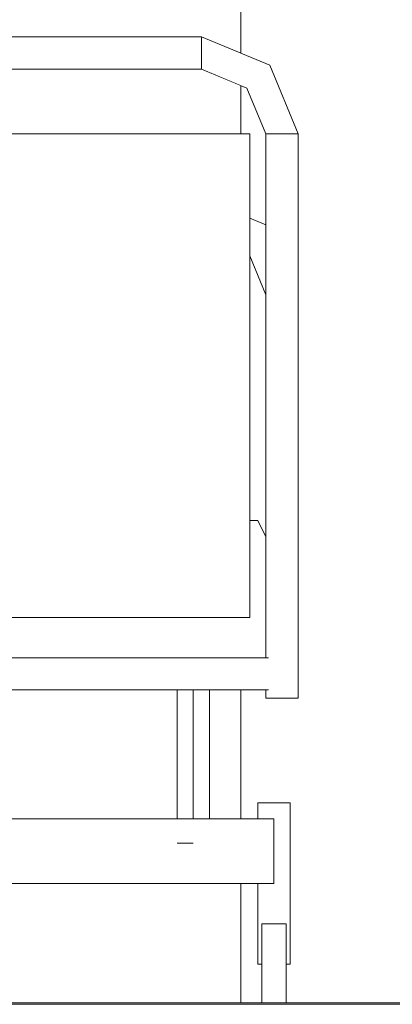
# Model space of a CAD drawing. Header units: millimetres. Extents: x -30280 to 309309, y -17460 to 4378.
# Tile 126 of 256: x 101075 to 101536, y -11436 to -10215. Entities that reach past the tile are written whole.
import ezdxf

# ---------------------------------------------------------------- set-up
doc = ezdxf.new("R2010")
doc.units = ezdxf.units.MM
doc.header["$MEASUREMENT"] = 0
doc.linetypes.add('Wipeout_Contour', pattern=[1000, 0, -1000])
doc.layers.add('P1_PLANTA PRIMERA_3_Nuevo_09_EI_Mobiliari general', color=7, linetype='Continuous')
doc.layers.add('P1_PLANTA PRIMERA_3_Nuevo_12_FAÇ_Façana', color=7, linetype='Continuous')
for name, color, linetype, lineweight in [('P1_PLANTA PRIMERA_3_Nuevo_09_EI_Mobiliari general_Pluma_Nº__1', 7, 'Continuous', 5), ('P1_PLANTA PRIMERA_3_Nuevo_12_FAÇ_Façana_Pluma_Nº__47', 7, 'Continuous', 20), ('P1_PLANTA PRIMERA_3_Nuevo_14_PAV_Soft Light Grey 0554_Pluma_Nº__29', 7, 'Continuous', 20)]:
    doc.layers.add(name, color=color, linetype=linetype, lineweight=lineweight)

msp = doc.modelspace()

# ---------------------------------------------------------------- wipeouts: each hides what was drawn before it
at = {"color": 254, "linetype": 'Wipeout_Contour', "lineweight": 0, "ltscale": 407660.127929}
msp.add_wipeout([(101379.9, -10546.8), (101359.9, -10498.5), (101359.9, -10507.8), (101379.9, -10556.1)], dxfattribs=at).dxf.layer = 'P1_PLANTA PRIMERA_3_Nuevo_09_EI_Mobiliari general'
at = {"color": 254, "linetype": 'Wipeout_Contour', "lineweight": 0, "ltscale": 408136.405886}
msp.add_wipeout([(101409.9, -11386.1), (101409.9, -11186.1), (101406, -11186.1), (101406, -11386.1)], dxfattribs=at).dxf.layer = 'P1_PLANTA PRIMERA_3_Nuevo_09_EI_Mobiliari general'
at = {"color": 254, "linetype": 'Wipeout_Contour', "lineweight": 0, "ltscale": 408128.521239}
msp.add_wipeout([(101374.9, -11426.5), (101374.9, -11434.1), (101404.9, -11434.1), (101404.9, -11426.5)], dxfattribs=at).dxf.layer = 'P1_PLANTA PRIMERA_3_Nuevo_09_EI_Mobiliari general'
at = {"color": 254, "linetype": 'Wipeout_Contour', "lineweight": 0, "ltscale": 508766.662228}
msp.add_wipeout([(101299.9, -10276.1), (101074.9, -10276.1), (101074.9, -10356.1), (101348.9, -10356.1), (101348.9, -10296.4)], dxfattribs=at).dxf.layer = 'P1_PLANTA PRIMERA_3_Nuevo_12_FAÇ_Façana'
at = {"color": 254, "linetype": 'Wipeout_Contour', "lineweight": 0, "ltscale": 407129.374746}
msp.add_wipeout([(101269.9, -11046.1), (101074.9, -11046.1), (101074.9, -11206.1), (101269.9, -11206.1)], dxfattribs=at).dxf.layer = 'P1_PLANTA PRIMERA_3_Nuevo_12_FAÇ_Façana'
at = {"color": 254, "linetype": 'Wipeout_Contour', "lineweight": 0, "ltscale": 407753.723664}
msp.add_wipeout([(101309.9, -11206.1), (101348.9, -11206.1), (101348.9, -11046.1), (101309.9, -11046.1)], dxfattribs=at).dxf.layer = 'P1_PLANTA PRIMERA_3_Nuevo_12_FAÇ_Façana'
at = {"color": 254, "linetype": 'Wipeout_Contour', "lineweight": 0, "ltscale": 407389.918399}
msp.add_wipeout([(101348.9, -11286.1), (101074.9, -11286.1), (101074.9, -11434.1), (101348.9, -11434.1)], dxfattribs=at).dxf.layer = 'P1_PLANTA PRIMERA_3_Nuevo_12_FAÇ_Façana'

# ---------------------------------------------------------------- next in the draw order: linework, layer by layer
at = {"layer": 'P1_PLANTA PRIMERA_3_Nuevo_14_PAV_Soft Light Grey 0554_Pluma_Nº__29', "color": 7, "linetype": 'Continuous', "lineweight": 20}
for p, q in [((104107.9, -11436), (100459.9, -11436)), ((104107.9, -11434.1), (100474.9, -11434.1))]:
    msp.add_line(p, q, dxfattribs=at)

# ---------------------------------------------------------------- next in the draw order: wipeouts: each hides what was drawn before it
at = {"color": 254, "linetype": 'Wipeout_Contour', "lineweight": 0, "ltscale": 405845.593314}
msp.add_wipeout([(100579.9, -10276.1), (101299.9, -10276.1), (101299.9, -10272.2), (100579.9, -10272.2)], dxfattribs=at).dxf.layer = 'P1_PLANTA PRIMERA_3_Nuevo_09_EI_Mobiliari general'
at = {"color": 254, "linetype": 'Wipeout_Contour', "lineweight": 0, "ltscale": 305710.785348}
msp.add_wipeout([(101359.9, -10487.1), (101359.9, -10496.1), (101366.2, -10489.7)], dxfattribs=at).dxf.layer = 'P1_PLANTA PRIMERA_3_Nuevo_09_EI_Mobiliari general'
at = {"color": 254, "linetype": 'Wipeout_Contour', "lineweight": 0, "ltscale": 406161.200832}
msp.add_wipeout([(101383.1, -11006.1), (100496.6, -11006.1), (100496.6, -11046.1), (101383.1, -11046.1)], dxfattribs=at).dxf.layer = 'P1_PLANTA PRIMERA_3_Nuevo_09_EI_Mobiliari general'
at = {"color": 254, "linetype": 'Wipeout_Contour', "lineweight": 0, "ltscale": 612181.28163}
msp.add_wipeout([(101396, -11336.1), (101404.9, -11336.1), (101404.9, -11386.1), (101406, -11386.1), (101406, -11186.1), (101396, -11186.1)], dxfattribs=at).dxf.layer = 'P1_PLANTA PRIMERA_3_Nuevo_09_EI_Mobiliari general'
at = {"color": 254, "linetype": 'Wipeout_Contour', "lineweight": 0, "ltscale": 406257.726737}
msp.add_wipeout([(100489.9, -11286.1), (101389.9, -11286.1), (101389.9, -11206.1), (100489.9, -11206.1)], dxfattribs=at).dxf.layer = 'P1_PLANTA PRIMERA_3_Nuevo_09_EI_Mobiliari general'
at = {"color": 254, "linetype": 'Wipeout_Contour', "lineweight": 0, "ltscale": 408121.236462}
msp.add_wipeout([(101374.9, -11426.5), (101404.9, -11426.5), (101404.9, -11401.5), (101374.9, -11401.5)], dxfattribs=at).dxf.layer = 'P1_PLANTA PRIMERA_3_Nuevo_09_EI_Mobiliari general'

# ---------------------------------------------------------------- next in the draw order: linework, layer by layer
at = {"layer": 'P1_PLANTA PRIMERA_3_Nuevo_09_EI_Mobiliari general_Pluma_Nº__1', "color": 7, "linetype": 'Continuous', "lineweight": 5}
for p, q in [((101409.9, -11186.1), (101406, -11186.1)), ((101289.9, -11236), (101269.9, -11236)), ((101374.9, -11434.1), (101374.9, -11426.5)), ((101404.9, -11434.1), (101404.9, -11426.5))]:
    msp.add_line(p, q, dxfattribs=at)
at = {"layer": 'P1_PLANTA PRIMERA_3_Nuevo_12_FAÇ_Façana_Pluma_Nº__47', "color": 7, "linetype": 'Continuous', "lineweight": 20}
for p, q in [((101348.9, -11206.1), (101348.9, -11046.1)), ((101348.9, -11434.1), (101348.9, -11286.1))]:
    msp.add_line(p, q, dxfattribs=at)

# ---------------------------------------------------------------- next in the draw order: wipeouts: each hides what was drawn before it
at = {"color": 254, "linetype": 'Wipeout_Contour', "lineweight": 0, "ltscale": 405842.795832}
msp.add_wipeout([(100579.9, -10272.2), (101299.9, -10272.2), (101299.9, -10262.2), (100579.9, -10262.2)], dxfattribs=at).dxf.layer = 'P1_PLANTA PRIMERA_3_Nuevo_09_EI_Mobiliari general'
at = {"color": 254, "linetype": 'Wipeout_Contour', "lineweight": 0, "ltscale": 509563.098411}
msp.add_wipeout([(101359.9, -10498.5), (101379.9, -10546.8), (101379.9, -10522.7), (101366.2, -10489.7), (101359.9, -10496.1)], dxfattribs=at).dxf.layer = 'P1_PLANTA PRIMERA_3_Nuevo_09_EI_Mobiliari general'
at = {"color": 254, "linetype": 'Wipeout_Contour', "lineweight": 0, "ltscale": 407636.262357}
msp.add_wipeout([(101309.9, -11046.1), (101289.9, -11046.1), (101289.9, -11206.1), (101309.9, -11206.1)], dxfattribs=at).dxf.layer = 'P1_PLANTA PRIMERA_3_Nuevo_09_EI_Mobiliari general'
at = {"color": 254, "linetype": 'Wipeout_Contour', "lineweight": 0, "ltscale": 816088.675573}
msp.add_wipeout([(101383.7, -11286.1), (101383.7, -11336.1), (101396, -11336.1), (101396, -11186.1), (101383.7, -11186.1), (101383.7, -11206.1), (101389.9, -11206.1), (101389.9, -11286.1)], dxfattribs=at).dxf.layer = 'P1_PLANTA PRIMERA_3_Nuevo_09_EI_Mobiliari general'

# ---------------------------------------------------------------- next in the draw order: linework, layer by layer
at = {"layer": 'P1_PLANTA PRIMERA_3_Nuevo_09_EI_Mobiliari general_Pluma_Nº__1', "color": 7, "linetype": 'Continuous', "lineweight": 5}
for p, q in [((101309.9, -11206.1), (101309.9, -11046.1)), ((101406, -11186.1), (101396, -11186.1)), ((101389.9, -11286.1), (101389.9, -11206.1))]:
    msp.add_line(p, q, dxfattribs=at)

# ---------------------------------------------------------------- next in the draw order: wipeouts: each hides what was drawn before it
at = {"color": 254, "linetype": 'Wipeout_Contour', "lineweight": 0, "ltscale": 405838.272933}
msp.add_wipeout([(100579.9, -10262.2), (101299.9, -10262.2), (101299.9, -10249.9), (100579.9, -10249.9)], dxfattribs=at).dxf.layer = 'P1_PLANTA PRIMERA_3_Nuevo_09_EI_Mobiliari general'
at = {"color": 254, "linetype": 'Wipeout_Contour', "lineweight": 0, "ltscale": 407398.331703}
msp.add_wipeout([(101356.4, -10299.5), (101359.1, -10296.8), (101299.9, -10272.2), (101299.9, -10276.1)], dxfattribs=at).dxf.layer = 'P1_PLANTA PRIMERA_3_Nuevo_09_EI_Mobiliari general'
at = {"color": 254, "linetype": 'Wipeout_Contour', "lineweight": 0, "ltscale": 407624.024307}
msp.add_wipeout([(101374.9, -10481), (101359.9, -10474.7), (101359.9, -10487.1), (101366.2, -10489.7)], dxfattribs=at).dxf.layer = 'P1_PLANTA PRIMERA_3_Nuevo_09_EI_Mobiliari general'
at = {"color": 254, "linetype": 'Wipeout_Contour', "lineweight": 0, "ltscale": 407556.7407}
msp.add_wipeout([(101269.9, -11046.1), (101269.9, -11206.1), (101289.9, -11206.1), (101289.9, -11046.1)], dxfattribs=at).dxf.layer = 'P1_PLANTA PRIMERA_3_Nuevo_09_EI_Mobiliari general'
at = {"color": 254, "linetype": 'Wipeout_Contour', "lineweight": 0, "ltscale": 407980.176347}
msp.add_wipeout([(101373.7, -11186.1), (101373.7, -11206.1), (101383.7, -11206.1), (101383.7, -11186.1)], dxfattribs=at).dxf.layer = 'P1_PLANTA PRIMERA_3_Nuevo_09_EI_Mobiliari general'
at = {"color": 254, "linetype": 'Wipeout_Contour', "lineweight": 0, "ltscale": 612056.25462}
msp.add_wipeout([(101373.7, -11386.1), (101374.9, -11386.1), (101374.9, -11336.1), (101383.7, -11336.1), (101383.7, -11286.1), (101373.7, -11286.1)], dxfattribs=at).dxf.layer = 'P1_PLANTA PRIMERA_3_Nuevo_09_EI_Mobiliari general'

# ---------------------------------------------------------------- next in the draw order: linework, layer by layer
at = {"layer": 'P1_PLANTA PRIMERA_3_Nuevo_09_EI_Mobiliari general_Pluma_Nº__1', "color": 7, "linetype": 'Continuous', "lineweight": 5}
for p, q in [((101269.9, -11206.1), (101269.9, -11046.1)), ((101289.9, -11206.1), (101289.9, -11046.1)), ((101396, -11186.1), (101383.7, -11186.1))]:
    msp.add_line(p, q, dxfattribs=at)

# ---------------------------------------------------------------- next in the draw order: wipeouts: each hides what was drawn before it
at = {"color": 254, "linetype": 'Wipeout_Contour', "lineweight": 0, "ltscale": 405833.754392}
msp.add_wipeout([(100579.9, -10249.9), (101299.9, -10249.9), (101299.9, -10239.9), (100579.9, -10239.9)], dxfattribs=at).dxf.layer = 'P1_PLANTA PRIMERA_3_Nuevo_09_EI_Mobiliari general'
at = {"color": 254, "linetype": 'Wipeout_Contour', "lineweight": 0, "ltscale": 407577.894076}
msp.add_wipeout([(101379.9, -10356.1), (101383.7, -10356.1), (101359.1, -10296.8), (101356.4, -10299.5)], dxfattribs=at).dxf.layer = 'P1_PLANTA PRIMERA_3_Nuevo_09_EI_Mobiliari general'
at = {"color": 254, "linetype": 'Wipeout_Contour', "lineweight": 0, "ltscale": 407668.055938}
msp.add_wipeout([(101366.2, -10489.7), (101379.9, -10522.7), (101379.9, -10492.8), (101374.9, -10481)], dxfattribs=at).dxf.layer = 'P1_PLANTA PRIMERA_3_Nuevo_09_EI_Mobiliari general'
at = {"color": 254, "linetype": 'Wipeout_Contour', "lineweight": 0, "ltscale": 407952.704043}
msp.add_wipeout([(101369.9, -11186.1), (101369.9, -11206.1), (101373.7, -11206.1), (101373.7, -11186.1)], dxfattribs=at).dxf.layer = 'P1_PLANTA PRIMERA_3_Nuevo_09_EI_Mobiliari general'
at = {"color": 254, "linetype": 'Wipeout_Contour', "lineweight": 0, "ltscale": 408014.605912}
msp.add_wipeout([(101369.9, -11386.1), (101373.7, -11386.1), (101373.7, -11286.1), (101369.9, -11286.1)], dxfattribs=at).dxf.layer = 'P1_PLANTA PRIMERA_3_Nuevo_09_EI_Mobiliari general'

# ---------------------------------------------------------------- next in the draw order: linework, layer by layer
at = {"layer": 'P1_PLANTA PRIMERA_3_Nuevo_09_EI_Mobiliari general_Pluma_Nº__1', "color": 7, "linetype": 'Continuous', "lineweight": 5}
for p, q in [((101373.7, -11186.1), (101369.9, -11186.1)), ((101369.9, -11206.1), (101369.9, -11186.1)), ((101383.7, -11186.1), (101373.7, -11186.1)), ((100489.9, -11206.1), (101389.9, -11206.1)), ((100489.9, -11286.1), (101389.9, -11286.1))]:
    msp.add_line(p, q, dxfattribs=at)

# ---------------------------------------------------------------- next in the draw order: wipeouts: each hides what was drawn before it
at = {"color": 254, "linetype": 'Wipeout_Contour', "lineweight": 0, "ltscale": 405830.963957}
msp.add_wipeout([(100579.9, -10239.9), (101299.9, -10239.9), (101299.9, -10236.1), (100579.9, -10236.1)], dxfattribs=at).dxf.layer = 'P1_PLANTA PRIMERA_3_Nuevo_09_EI_Mobiliari general'
at = {"color": 254, "linetype": 'Wipeout_Contour', "lineweight": 0, "ltscale": 407405.737594}
msp.add_wipeout([(101359.1, -10296.8), (101366.2, -10289.7), (101299.9, -10262.2), (101299.9, -10272.2)], dxfattribs=at).dxf.layer = 'P1_PLANTA PRIMERA_3_Nuevo_09_EI_Mobiliari general'
at = {"color": 254, "linetype": 'Wipeout_Contour', "lineweight": 0, "ltscale": 509552.469341}
msp.add_wipeout([(101359.9, -10464.7), (101359.9, -10474.7), (101374.9, -10481), (101379.9, -10476.1), (101379.9, -10473)], dxfattribs=at).dxf.layer = 'P1_PLANTA PRIMERA_3_Nuevo_09_EI_Mobiliari general'
at = {"color": 254, "linetype": 'Wipeout_Contour', "lineweight": 0, "ltscale": 408108.745884}
msp.add_wipeout([(101374.9, -11401.5), (101404.9, -11401.5), (101404.9, -11370.6), (101374.9, -11370.6)], dxfattribs=at).dxf.layer = 'P1_PLANTA PRIMERA_3_Nuevo_09_EI_Mobiliari general'

# ---------------------------------------------------------------- next in the draw order: linework, layer by layer
at = {"layer": 'P1_PLANTA PRIMERA_3_Nuevo_09_EI_Mobiliari general_Pluma_Nº__1', "color": 7, "linetype": 'Continuous', "lineweight": 5}
for p, q in [((101373.7, -11386.1), (101369.9, -11386.1)), ((101374.9, -11386.1), (101373.7, -11386.1)), ((101406, -11386.1), (101404.9, -11386.1)), ((101409.9, -11386.1), (101406, -11386.1)), ((101374.9, -11426.5), (101374.9, -11401.5)), ((101404.9, -11426.5), (101404.9, -11401.5))]:
    msp.add_line(p, q, dxfattribs=at)

# ---------------------------------------------------------------- next in the draw order: wipeouts: each hides what was drawn before it
at = {"color": 254, "linetype": 'Wipeout_Contour', "lineweight": 0, "ltscale": 407600.42646}
msp.add_wipeout([(101383.7, -10356.1), (101393.7, -10356.1), (101366.2, -10289.7), (101359.1, -10296.8)], dxfattribs=at).dxf.layer = 'P1_PLANTA PRIMERA_3_Nuevo_09_EI_Mobiliari general'
at = {"color": 254, "linetype": 'Wipeout_Contour', "lineweight": 0, "ltscale": 305755.908149}
msp.add_wipeout([(101374.9, -10481), (101379.9, -10492.8), (101379.9, -10476.1)], dxfattribs=at).dxf.layer = 'P1_PLANTA PRIMERA_3_Nuevo_09_EI_Mobiliari general'
at = {"color": 254, "linetype": 'Wipeout_Contour', "lineweight": 0, "ltscale": 408096.282347}
msp.add_wipeout([(101374.9, -11370.6), (101404.9, -11370.6), (101404.9, -11345.6), (101374.9, -11345.6)], dxfattribs=at).dxf.layer = 'P1_PLANTA PRIMERA_3_Nuevo_09_EI_Mobiliari general'

# ---------------------------------------------------------------- next in the draw order: linework, layer by layer
at = {"layer": 'P1_PLANTA PRIMERA_3_Nuevo_09_EI_Mobiliari general_Pluma_Nº__1', "color": 7, "linetype": 'Continuous', "lineweight": 5}
for p, q in [((101374.9, -11401.5), (101374.9, -11370.6)), ((101404.9, -11401.5), (101404.9, -11370.6))]:
    msp.add_line(p, q, dxfattribs=at)

# ---------------------------------------------------------------- next in the draw order: wipeouts: each hides what was drawn before it
at = {"color": 254, "linetype": 'Wipeout_Contour', "lineweight": 0, "ltscale": 407417.628408}
msp.add_wipeout([(101366.2, -10289.7), (101374.9, -10281), (101299.9, -10249.9), (101299.9, -10262.2)], dxfattribs=at).dxf.layer = 'P1_PLANTA PRIMERA_3_Nuevo_09_EI_Mobiliari general'
at = {"color": 254, "linetype": 'Wipeout_Contour', "lineweight": 0, "ltscale": 407635.25587}
msp.add_wipeout([(101359.9, -10464.7), (101379.9, -10473), (101379.9, -10469.2), (101359.9, -10460.9)], dxfattribs=at).dxf.layer = 'P1_PLANTA PRIMERA_3_Nuevo_09_EI_Mobiliari general'
at = {"color": 254, "linetype": 'Wipeout_Contour', "lineweight": 0, "ltscale": 408088.592973}
msp.add_wipeout([(101374.9, -11345.6), (101404.9, -11345.6), (101404.9, -11336.1), (101374.9, -11336.1)], dxfattribs=at).dxf.layer = 'P1_PLANTA PRIMERA_3_Nuevo_09_EI_Mobiliari general'

# ---------------------------------------------------------------- next in the draw order: linework, layer by layer
at = {"layer": 'P1_PLANTA PRIMERA_3_Nuevo_09_EI_Mobiliari general_Pluma_Nº__1', "color": 7, "linetype": 'Continuous', "lineweight": 5}
for p, q in [((101409.9, -11386.1), (101409.9, -11186.1)), ((101369.9, -11386.1), (101369.9, -11286.1)), ((101374.9, -11345.6), (101374.9, -11336.1)), ((101374.9, -11336.1), (101404.9, -11336.1)), ((101374.9, -11370.6), (101374.9, -11345.6)), ((101404.9, -11345.6), (101404.9, -11336.1)), ((101404.9, -11370.6), (101404.9, -11345.6))]:
    msp.add_line(p, q, dxfattribs=at)

# ---------------------------------------------------------------- next in the draw order: wipeouts: each hides what was drawn before it
at = {"color": 254, "linetype": 'Wipeout_Contour', "lineweight": 0, "ltscale": 407636.812371}
msp.add_wipeout([(101393.7, -10356.1), (101406, -10356.1), (101374.9, -10281), (101366.2, -10289.7)], dxfattribs=at).dxf.layer = 'P1_PLANTA PRIMERA_3_Nuevo_09_EI_Mobiliari general'
at = {"color": 254, "linetype": 'Wipeout_Contour', "lineweight": 0, "ltscale": 406004.895657}
msp.add_wipeout([(100519.9, -10956.1), (101359.9, -10956.1), (101359.9, -10356.1), (100519.9, -10356.1)], dxfattribs=at).dxf.layer = 'P1_PLANTA PRIMERA_3_Nuevo_09_EI_Mobiliari general'

# ---------------------------------------------------------------- next in the draw order: linework, layer by layer
at = {"layer": 'P1_PLANTA PRIMERA_3_Nuevo_09_EI_Mobiliari general_Pluma_Nº__1', "color": 7, "linetype": 'Continuous', "lineweight": 5}
msp.add_line((101359.9, -10356.1), (100519.9, -10356.1), dxfattribs=at)
at = {"layer": 'P1_PLANTA PRIMERA_3_Nuevo_12_FAÇ_Façana_Pluma_Nº__47', "color": 7, "linetype": 'Continuous', "lineweight": 20}
msp.add_line((101348.9, -10356.1), (101348.9, -10296.4), dxfattribs=at)

# ---------------------------------------------------------------- next in the draw order: wipeouts: each hides what was drawn before it
at = {"color": 254, "linetype": 'Wipeout_Contour', "lineweight": 0, "ltscale": 407429.480153}
msp.add_wipeout([(101374.9, -10281), (101382, -10273.9), (101299.9, -10239.9), (101299.9, -10249.9)], dxfattribs=at).dxf.layer = 'P1_PLANTA PRIMERA_3_Nuevo_09_EI_Mobiliari general'

# ---------------------------------------------------------------- next in the draw order: wipeouts: each hides what was drawn before it
at = {"color": 254, "linetype": 'Wipeout_Contour', "lineweight": 0, "ltscale": 407673.16997}
msp.add_wipeout([(101406, -10356.1), (101416, -10356.1), (101382, -10273.9), (101374.9, -10281)], dxfattribs=at).dxf.layer = 'P1_PLANTA PRIMERA_3_Nuevo_09_EI_Mobiliari general'

# ---------------------------------------------------------------- next in the draw order: wipeouts: each hides what was drawn before it
at = {"color": 254, "linetype": 'Wipeout_Contour', "lineweight": 0, "ltscale": 407436.768379}
msp.add_wipeout([(101382, -10273.9), (101384.7, -10271.2), (101299.9, -10236.1), (101299.9, -10239.9)], dxfattribs=at).dxf.layer = 'P1_PLANTA PRIMERA_3_Nuevo_09_EI_Mobiliari general'

# ---------------------------------------------------------------- next in the draw order: linework, layer by layer
at = {"layer": 'P1_PLANTA PRIMERA_3_Nuevo_09_EI_Mobiliari general_Pluma_Nº__1', "color": 7, "linetype": 'Continuous', "lineweight": 5}
for p, q in [((100579.9, -10236.1), (101299.9, -10236.1)), ((101299.9, -10239.9), (101299.9, -10236.1)), ((101299.9, -10249.9), (101299.9, -10239.9)), ((101299.9, -10262.2), (101299.9, -10249.9)), ((101299.9, -10272.2), (101299.9, -10262.2)), ((100579.9, -10276.1), (101299.9, -10276.1)), ((101299.9, -10276.1), (101299.9, -10272.2)), ((101299.9, -10276.1), (101356.4, -10299.5))]:
    msp.add_line(p, q, dxfattribs=at)
at = {"layer": 'P1_PLANTA PRIMERA_3_Nuevo_12_FAÇ_Façana_Pluma_Nº__47', "color": 7, "linetype": 'Continuous', "lineweight": 20}
msp.add_line((101348.9, -10256.4), (101348.9, -9336.1), dxfattribs=at)

# ---------------------------------------------------------------- next in the draw order: wipeouts: each hides what was drawn before it
at = {"color": 254, "linetype": 'Wipeout_Contour', "lineweight": 0, "ltscale": 407695.607835}
msp.add_wipeout([(101416, -10356.1), (101419.9, -10356.1), (101384.7, -10271.2), (101382, -10273.9)], dxfattribs=at).dxf.layer = 'P1_PLANTA PRIMERA_3_Nuevo_09_EI_Mobiliari general'

# ---------------------------------------------------------------- next in the draw order: linework, layer by layer
at = {"layer": 'P1_PLANTA PRIMERA_3_Nuevo_09_EI_Mobiliari general_Pluma_Nº__1', "color": 7, "linetype": 'Continuous', "lineweight": 5}
msp.add_line((101299.9, -10236.1), (101384.7, -10271.2), dxfattribs=at)

# ---------------------------------------------------------------- next in the draw order: wipeouts: each hides what was drawn before it
at = {"color": 254, "linetype": 'Wipeout_Contour', "lineweight": 0, "ltscale": 815702.09487}
msp.add_wipeout([(101379.9, -11046.1), (101379.9, -11056.1), (101383.7, -11056.1), (101383.7, -10356.1), (101379.9, -10356.1), (101379.9, -11006.1), (101383.1, -11006.1), (101383.1, -11046.1)], dxfattribs=at).dxf.layer = 'P1_PLANTA PRIMERA_3_Nuevo_09_EI_Mobiliari general'

# ---------------------------------------------------------------- next in the draw order: wipeouts: each hides what was drawn before it
at = {"color": 254, "linetype": 'Wipeout_Contour', "lineweight": 0, "ltscale": 407811.834024}
msp.add_wipeout([(101383.7, -10356.1), (101383.7, -11056.1), (101393.7, -11056.1), (101393.7, -10356.1)], dxfattribs=at).dxf.layer = 'P1_PLANTA PRIMERA_3_Nuevo_09_EI_Mobiliari general'

# ---------------------------------------------------------------- next in the draw order: linework, layer by layer
at = {"layer": 'P1_PLANTA PRIMERA_3_Nuevo_09_EI_Mobiliari general_Pluma_Nº__1', "color": 7, "linetype": 'Continuous', "lineweight": 5}
for p, q in [((101356.4, -10299.5), (101379.9, -10356.1)), ((101379.9, -10356.1), (101383.7, -10356.1)), ((101359.9, -10460.9), (101379.9, -10469.2)), ((101359.9, -10507.8), (101379.9, -10556.1)), ((100496.6, -11046.1), (101383.1, -11046.1)), ((101379.9, -11046.1), (101379.9, -11056.1)), ((101379.9, -11056.1), (101383.7, -11056.1))]:
    msp.add_line(p, q, dxfattribs=at)

# ---------------------------------------------------------------- next in the draw order: wipeouts: each hides what was drawn before it
at = {"color": 254, "linetype": 'Wipeout_Contour', "lineweight": 0, "ltscale": 407856.307904}
msp.add_wipeout([(101393.7, -10356.1), (101393.7, -11056.1), (101406, -11056.1), (101406, -10356.1)], dxfattribs=at).dxf.layer = 'P1_PLANTA PRIMERA_3_Nuevo_09_EI_Mobiliari general'
at = {"color": 254, "linetype": 'Wipeout_Contour', "lineweight": 0, "ltscale": 1015264.869851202}
msp.add_wipeout([(100509.9, -10836.1), (100499.9, -10856.1), (100499.9, -11006.1), (101379.9, -11006.1), (101379.9, -10856.1), (101369.9, -10836.1), (101359.9, -10836.1), (101359.9, -10956.1), (100519.9, -10956.1), (100519.9, -10836.1)], dxfattribs=at).dxf.layer = 'P1_PLANTA PRIMERA_3_Nuevo_09_EI_Mobiliari general'

# ---------------------------------------------------------------- next in the draw order: linework, layer by layer
at = {"layer": 'P1_PLANTA PRIMERA_3_Nuevo_09_EI_Mobiliari general_Pluma_Nº__1', "color": 7, "linetype": 'Continuous', "lineweight": 5}
for p, q in [((101359.9, -10956.1), (101359.9, -10356.1)), ((101379.9, -10356.1), (101379.9, -11006.1)), ((101383.7, -10356.1), (101393.7, -10356.1)), ((101359.9, -10836.1), (101369.9, -10836.1)), ((101369.9, -10836.1), (101379.9, -10856.1)), ((100519.9, -10956.1), (101359.9, -10956.1)), ((100496.6, -11006.1), (101383.1, -11006.1)), ((101383.7, -11056.1), (101393.7, -11056.1))]:
    msp.add_line(p, q, dxfattribs=at)

# ---------------------------------------------------------------- next in the draw order: wipeouts: each hides what was drawn before it
at = {"color": 254, "linetype": 'Wipeout_Contour', "lineweight": 0, "ltscale": 407900.781828}
msp.add_wipeout([(101406, -10356.1), (101406, -11056.1), (101416, -11056.1), (101416, -10356.1)], dxfattribs=at).dxf.layer = 'P1_PLANTA PRIMERA_3_Nuevo_09_EI_Mobiliari general'

# ---------------------------------------------------------------- next in the draw order: linework, layer by layer
at = {"layer": 'P1_PLANTA PRIMERA_3_Nuevo_09_EI_Mobiliari general_Pluma_Nº__1', "color": 7, "linetype": 'Continuous', "lineweight": 5}
for p, q in [((101393.7, -10356.1), (101406, -10356.1)), ((101393.7, -11056.1), (101406, -11056.1))]:
    msp.add_line(p, q, dxfattribs=at)

# ---------------------------------------------------------------- next in the draw order: wipeouts: each hides what was drawn before it
at = {"color": 254, "linetype": 'Wipeout_Contour', "lineweight": 0, "ltscale": 407928.268243}
msp.add_wipeout([(101416, -10356.1), (101416, -11056.1), (101419.9, -11056.1), (101419.9, -10356.1)], dxfattribs=at).dxf.layer = 'P1_PLANTA PRIMERA_3_Nuevo_09_EI_Mobiliari general'

# ---------------------------------------------------------------- next in the draw order: linework, layer by layer
at = {"layer": 'P1_PLANTA PRIMERA_3_Nuevo_09_EI_Mobiliari general_Pluma_Nº__1', "color": 7, "linetype": 'Continuous', "lineweight": 5}
for p, q in [((101384.7, -10271.2), (101419.9, -10356.1)), ((101406, -10356.1), (101416, -10356.1)), ((101416, -10356.1), (101419.9, -10356.1)), ((101419.9, -10356.1), (101419.9, -11056.1)), ((101406, -11056.1), (101416, -11056.1)), ((101416, -11056.1), (101419.9, -11056.1))]:
    msp.add_line(p, q, dxfattribs=at)

doc.saveas('drawing.dxf')
